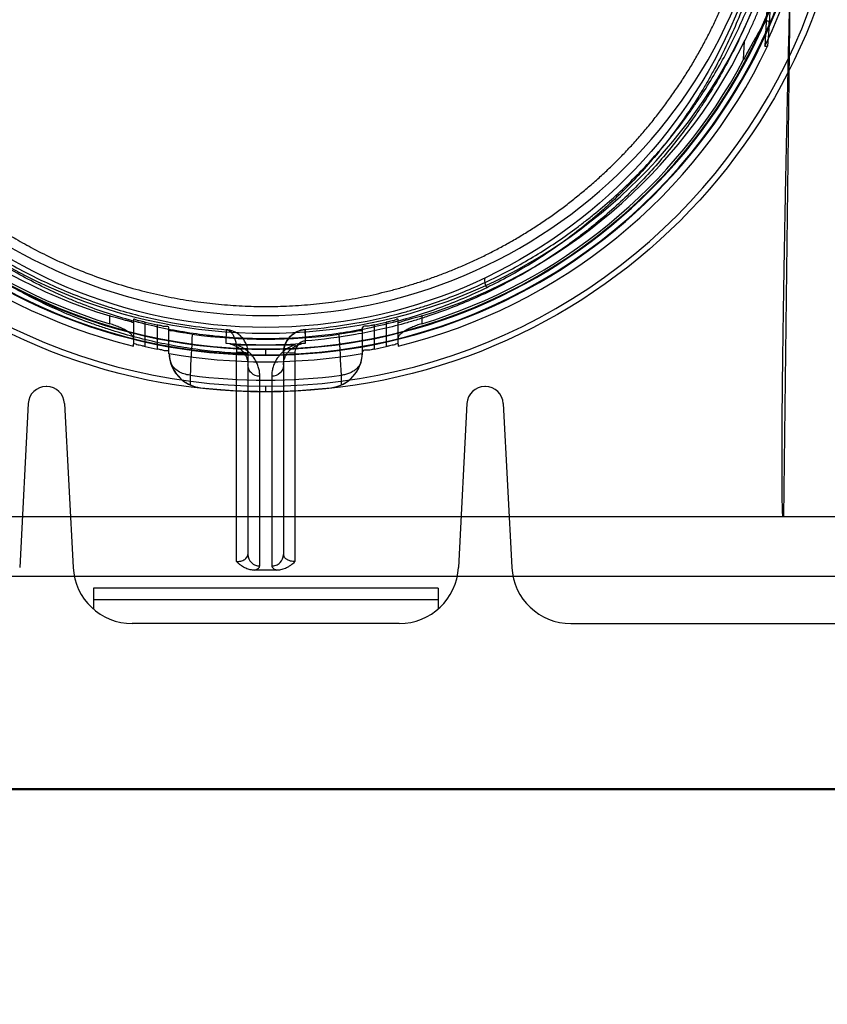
# Model space of a CAD drawing. Header units: millimetres. Extents: x 0 to 297, y 0 to 210.
# Tile 169 of 256: x 56.582 to 56.922, y 157.951 to 158.366. Entities that reach past the tile are written whole.
import ezdxf

# ---------------------------------------------------------------- set-up
doc = ezdxf.new("R2010")
doc.units = ezdxf.units.MM
doc.header["$LTSCALE"] = 16.335
doc.layers.get('0').update_dxf_attribs({"linetype": 'CONTINUOUS'})
for name, color, linetype in [('AXES_REF', 7, 'CONTINUOUS'), ('INTFCLR_1', 7, 'CONTINUOUS'), ('INTFCLR_144815', 7, 'CONTINUOUS'), ('INTFCLR_72935', 7, 'CONTINUOUS')]:
    doc.layers.add(name, color=color, linetype=linetype)

msp = doc.modelspace()

# ---------------------------------------------------------------- linework, layer by layer
at = {"color": 7, "linetype": 'Continuous'}
for radius in [4.8479140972, 4.8475, 4.8164570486]:
    msp.add_circle((57.445730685, 154.9564782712), radius, dxfattribs=at)
msp.add_arc((57.445730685, 154.9564782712), 4.8, 278.2771290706, 261.7228709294, dxfattribs=at)
at = {"layer": 'AXES_REF', "color": 9, "linetype": 'Continuous'}
msp.add_circle((57.445730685, 154.9564782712), 4.4222561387, dxfattribs=at)
at = {"layer": 'INTFCLR_1', "color": 6, "linetype": 'Continuous'}
for p, q in [((56.40981489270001, 158.0414711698), (56.9613668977, 158.0414711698)), ((56.42393325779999, 158.0417491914), (56.9472488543, 158.0417491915))]:
    msp.add_line(p, q, dxfattribs=at)
at = {"layer": 'INTFCLR_1', "color": 9, "linetype": 'Continuous'}
msp.add_circle((56.68559089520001, 158.4514782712), 0.215, dxfattribs=at)
for points, knots in [([(56.5922897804, 158.6501280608), (56.593900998, 158.6509125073), (56.5971549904, 158.6524466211), (56.6037559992, 158.6553578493), (56.6155670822, 158.660039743), (56.6295225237, 158.6643700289), (56.6420319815, 158.6672153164), (56.648402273, 158.6684047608), (56.6520824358, 158.6690171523), (56.6612971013, 158.6704258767), (56.6770795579, 158.6718907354), (56.6957278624, 158.6716556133), (56.7077838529, 158.6705504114), (56.7133500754, 158.6698545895), (56.7170566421, 158.669341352), (56.7270913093, 158.6677491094), (56.7431885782, 158.6641092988), (56.75876869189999, 158.6588556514), (56.7679851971, 158.6550807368), (56.7713005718, 158.6536487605), (56.77620762, 158.6514552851), (56.7865314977, 158.6464471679), (56.8016560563, 158.6376762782), (56.8157461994, 158.6275702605), (56.82433841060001, 158.6204258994), (56.8281928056, 158.6170231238), (56.8307309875, 158.6147283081), (56.83752948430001, 158.6083594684), (56.8479802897, 158.5973571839), (56.860475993, 158.5815013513), (56.8696440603, 158.5673794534), (56.8753926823, 158.5570296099), (56.8785041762, 158.5509390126), (56.88300325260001, 158.5416015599), (56.8889946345, 158.5270449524), (56.8941423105, 158.5101650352), (56.8967238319, 158.4988382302), (56.897776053, 158.4934703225), (56.89844221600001, 158.4898339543), (56.9000998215, 158.4797266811), (56.9014110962, 158.4666604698), (56.9017350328, 158.4534963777), (56.9016447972, 158.4468358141), (56.9015191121, 158.4430048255), (56.9010855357, 158.4335137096), (56.89982085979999, 158.4212627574), (56.8974722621, 158.4082709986), (56.8960647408, 158.4018718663), (56.8951937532, 158.3982391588), (56.8938314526, 158.3928556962), (56.8915623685, 158.3849312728), (56.8869197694, 158.371287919), (56.8813633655, 158.3581538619), (56.8757379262, 158.3471341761), (56.8723284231, 158.3410052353), (56.8670612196, 158.3320439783), (56.8584349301, 158.3191616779), (56.8454012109, 158.303166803), (56.8345454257, 158.2921440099), (56.8268634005, 158.2852178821), (56.821598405, 158.2806946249), (56.8120727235, 158.2730888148), (56.7975734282, 158.2631395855), (56.7852104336, 158.2563339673), (56.7788227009, 158.2532207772)], [0, 0, 0, 0, 0.0078493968, 0.0157556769, 0.0315973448, 0.06348082, 0.0796255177, 0.0877696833, 0.09186257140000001, 0.09596636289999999, 0.128600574, 0.1611442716, 0.177500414, 0.1816059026, 0.1857145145, 0.1938901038, 0.2261064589, 0.2578609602, 0.2657731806, 0.2697286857, 0.2736790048, 0.2893160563, 0.3199691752, 0.350131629, 0.3651446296, 0.3688979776, 0.3726519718, 0.3801321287, 0.4097003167, 0.4390100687, 0.4684423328, 0.4833358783, 0.4908515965, 0.498396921, 0.52873346, 0.5596898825, 0.5755734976, 0.5795998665, 0.5836492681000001, 0.5917658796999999, 0.6244614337, 0.6410489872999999, 0.6494251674, 0.6536350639, 0.6578378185, 0.6910418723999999, 0.7074624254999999, 0.7156483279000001, 0.7197377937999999, 0.7238248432, 0.7399718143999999, 0.7558251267, 0.7869322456, 0.802323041, 0.8100025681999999, 0.8176490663, 0.8478512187, 0.8777971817, 0.9079026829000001, 0.9155006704, 0.9231007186, 0.93830313, 0.9688745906, 1, 1, 1, 1]), ([(56.7788227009, 158.2532207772), (56.7723376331, 158.2500601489), (56.7589698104, 158.2443607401), (56.7415518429, 158.2389536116), (56.7299196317, 158.2363095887), (56.7244530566, 158.2352537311), (56.7207831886, 158.2345949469), (56.7106940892, 158.2329886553), (56.69400814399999, 158.2314443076), (56.6772400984, 158.2316618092), (56.66701639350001, 158.232469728), (56.6632831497, 158.2328395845), (56.6577194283, 158.2334654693), (56.6458386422, 158.2351997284), (56.6279129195, 158.2392667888), (56.613167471, 158.2442558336), (56.6047293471, 158.247663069), (56.60139055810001, 158.2490609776), (56.5956465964, 158.2515952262), (56.58449520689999, 158.2570250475), (56.5692993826, 158.2658713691), (56.55652127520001, 158.275082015), (56.5491105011, 158.2811331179), (56.5464575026, 158.2833802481), (56.542540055, 158.2867799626), (56.5343389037, 158.2943368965), (56.5225951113, 158.3068053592), (56.5099419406, 158.3230424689), (56.5020686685, 158.3353686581), (56.4977992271, 158.342901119), (56.4961046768, 158.3459752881), (56.493227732, 158.3514223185), (56.4878245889, 158.3626018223), (56.4825365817, 158.3759101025), (56.4781774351, 158.3897223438), (56.47440883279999, 158.4040997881), (56.4710165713, 158.4226312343), (56.469734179, 158.4386672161), (56.4695196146, 158.448171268), (56.4694823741, 158.4520004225), (56.4695455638, 158.4586486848), (56.4701694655, 158.4717518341), (56.4717691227, 158.4847242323), (56.4736417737, 158.4947358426), (56.47438388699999, 158.498333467), (56.4755487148, 158.503648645), (56.4775146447, 158.5114740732), (56.48060279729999, 158.5216641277), (56.4852712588, 158.534792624), (56.4901245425, 158.5459040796), (56.4948012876, 158.5551069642), (56.4980345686, 158.5611191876), (56.5039979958, 158.5713413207), (56.5134660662, 158.5852706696), (56.5263102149, 158.6008726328), (56.5370127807, 158.6116642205), (56.5439626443, 158.6178967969), (56.5465578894, 158.6201423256), (56.55050167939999, 158.6234734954), (56.5592924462, 158.6304613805), (56.57368811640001, 158.64030476), (56.5859545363, 158.6470436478), (56.5922897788, 158.65012806)], [0, 0, 0, 0, 0.0316060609, 0.0635406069, 0.07975651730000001, 0.0838444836, 0.0879320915, 0.0960907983, 0.1285991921, 0.1611989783, 0.1694097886, 0.173526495, 0.1776339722, 0.1939379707, 0.2261052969, 0.2580138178, 0.2620009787, 0.2659733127, 0.273871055, 0.2895030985, 0.3202911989, 0.3507747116, 0.3583934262, 0.3622044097, 0.3660061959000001, 0.3811173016, 0.4110448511, 0.4409258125, 0.4711799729, 0.4750127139, 0.4788584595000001, 0.4865582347, 0.5019977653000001, 0.5332401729, 0.5491816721, 0.5654318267, 0.5983319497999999, 0.6315729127, 0.6357728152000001, 0.6399804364, 0.648348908, 0.6648970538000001, 0.6974320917, 0.7054938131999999, 0.7095177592, 0.7135247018, 0.7293322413, 0.7448511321, 0.7601545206, 0.7903607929, 0.7978752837, 0.8053790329, 0.8202649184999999, 0.8497067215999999, 0.8790537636, 0.9086837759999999, 0.9161831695, 0.9199497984, 0.9237184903, 0.9387994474, 0.9691302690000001, 1, 1, 1, 1]), ([(56.7788227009, 158.2532207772), (56.7784459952, 158.2541372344), (56.7780014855, 158.2553501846), (56.7779455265, 158.2573240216), (56.7783970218, 158.2575400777)], [0, 0, 0, 0, 0.6643875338, 1, 1, 1, 1])]:
    msp.add_open_spline(points, degree=3, knots=knots, dxfattribs=at)
at = {"layer": 'INTFCLR_144815', "color": 9, "linetype": 'Continuous'}
for p, q in [((56.9074351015, 158.4378655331), (56.9039617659, 158.1564782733)), ((56.89897638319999, 158.3856856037), (56.8978771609, 158.3642242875)), ((56.887112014, 158.3495050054), (56.88750641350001, 158.357205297)), ((56.6197835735, 158.2380213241), (56.6197835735, 158.2413169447)), ((56.62978357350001, 158.2397706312), (56.62978357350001, 158.2294589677)), ((56.741398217, 158.2294589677), (56.741398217, 158.2397706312)), ((56.75139821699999, 158.2413169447), (56.75139821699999, 158.2380213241)), ((56.6347835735, 158.2283773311), (56.6347835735, 158.2386337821)), ((56.6397835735, 158.2375278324), (56.6397835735, 158.2273208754)), ((56.64478357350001, 158.2253199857), (56.64478357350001, 158.2364523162)), ((56.6688463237, 158.2355162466), (56.6688280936, 158.2297773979)), ((56.7023536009, 158.2297773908), (56.7023350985, 158.2356019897)), ((56.726398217, 158.2253199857), (56.726398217, 158.2364523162)), ((56.731398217, 158.2273208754), (56.731398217, 158.2375278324)), ((56.736398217, 158.2386337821), (56.736398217, 158.2283773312)), ((56.6855908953, 158.2249293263), (56.6855908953, 158.2273853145)), ((56.67329397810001, 158.2260308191), (56.6732817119, 158.2255775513)), ((56.6732835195, 158.1376225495), (56.6732817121, 158.2255775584)), ((56.673281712, 158.2255775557), (56.67809089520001, 158.2254030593)), ((56.67809089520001, 158.2256298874), (56.67809089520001, 158.1406150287)), ((56.69309089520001, 158.2256299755), (56.69309089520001, 158.1406150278)), ((56.697900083, 158.2258044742), (56.69789827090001, 158.1376225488)), ((56.65369201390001, 158.2163160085), (56.6537106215, 158.2122208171)), ((56.6830908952, 158.1357990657), (56.6830908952, 158.2158455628)), ((56.68809089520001, 158.2158455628), (56.68809089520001, 158.1357990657)), ((56.717471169, 158.2122208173), (56.7174897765, 158.2163160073)), ((56.65816118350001, 158.211011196), (56.6581942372, 158.2110075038)), ((56.68559089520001, 158.2092151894), (56.6855908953, 158.2116715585)), ((56.71298755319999, 158.2110075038), (56.7130206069, 158.211011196)), ((56.7582949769, 158.1214782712), (56.6128868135, 158.1214782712)), ((56.74186678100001, 158.1114782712), (56.6293150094, 158.1114782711))]:
    msp.add_line(p, q, dxfattribs=at)
at = {"layer": 'INTFCLR_144815', "color": 6, "linetype": 'Continuous'}
for p, q in [((56.8976137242, 158.3854508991), (56.8960621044, 158.3551248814)), ((56.8978780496, 158.3642344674), (56.8972216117, 158.3551188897)), ((56.8960616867, 158.3551249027), (56.8972216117, 158.3551188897)), ((56.62978357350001, 158.228560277), (56.62978357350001, 158.2294589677)), ((56.6704695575, 158.2295175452), (56.66938016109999, 158.2297211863)), ((56.6730808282, 158.2291584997), (56.6714248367, 158.2293136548)), ((56.6730808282, 158.2291584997), (56.6981009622, 158.2291584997)), ((56.7007122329, 158.2295175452), (56.6988890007, 158.2291956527)), ((56.70235360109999, 158.2297773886), (56.7012545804, 158.2296345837)), ((56.741398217, 158.2294589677), (56.741398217, 158.228560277)), ((56.6448258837, 158.2252884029), (56.64478357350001, 158.2253199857)), ((56.6448659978, 158.2255159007), (56.6448258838, 158.2252884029)), ((56.7263559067, 158.2252884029), (56.7263157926, 158.2255159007)), ((56.72639821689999, 158.2253199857), (56.7263559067, 158.2252884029)), ((56.593232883, 158.2114782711), (56.5929489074, 158.2114782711)), ((56.778232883, 158.2114782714), (56.7779489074, 158.2114782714)), ((56.5854591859, 158.2043707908), (56.5818325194, 158.1351698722)), ((56.6007226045, 158.2043707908), (56.604349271, 158.1351698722)), ((56.7704591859, 158.2043707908), (56.7668325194, 158.1351698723)), ((56.78572260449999, 158.2043707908), (56.78934927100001, 158.1351698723)), ((56.9905114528, 158.1564782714), (56.3806703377, 158.1564782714)), ((56.3665342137, 158.1314782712), (57.0046475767, 158.1314782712)), ((56.6128868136, 158.1264782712), (56.6128868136, 158.1176337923)), ((56.7582949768, 158.1264782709), (56.6128868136, 158.1264782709)), ((56.7582949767, 158.1264782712), (56.7582949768, 158.1176337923)), ((56.8143150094, 158.1114782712), (56.937424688, 158.1114782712))]:
    msp.add_line(p, q, dxfattribs=at)
at = {"layer": 'INTFCLR_144815', "color": 7, "linetype": 'Continuous'}
for p, q in [((56.6930466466, 158.2246905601), (56.6978783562, 158.2253348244)), ((56.697900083, 158.2258044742), (56.69309089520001, 158.2256299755))]:
    msp.add_line(p, q, dxfattribs=at)
at = {"layer": 'INTFCLR_144815', "color": 9, "linetype": 'Continuous'}
msp.add_circle((56.68559089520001, 158.4564782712), 0.2472630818, dxfattribs=at)
for centre, radius, start, end in [((56.6855908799, 158.4564346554), 0.2447631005, 179.9897900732, 0.0102098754), ((56.68559089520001, 158.4565925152), 0.2318711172, 180.028230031, 359.9717699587), ((56.6855908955, 158.4564513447), 0.2315220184, 179.9933364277, 0.0066635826), ((56.68559089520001, 158.4565488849), 0.2293714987, 180.0176390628, 359.9823609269), ((56.68559089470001, 158.4564077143), 0.2290223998, 179.982348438, 0.0176515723), ((60.3262911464, 158.0337751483), 3.6771328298, 176.8844939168, 177.1545435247), ((53.0701291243, 158.0350921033), 3.6518600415, 2.8444768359, 3.1163952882), ((56.68559089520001, 158.4564782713), 0.2422714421, 262.4341325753, 277.565867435)]:
    msp.add_arc(centre, radius, start, end, dxfattribs=at)
at = {"layer": 'INTFCLR_144815', "color": 6, "linetype": 'Continuous'}
for centre, radius, start, end in [((56.68559089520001, 158.4564782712), 0.2225, 180.0510065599, 359.9489934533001), ((56.68559089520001, 158.4564782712), 0.215, 180, 359.9999999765), ((56.68559089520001, 158.4564782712), 0.2336035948, 334.2866429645, 348.7122120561), ((56.68559089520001, 158.4564782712), 0.225, 206.1813150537, 252.9936921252), ((56.68559089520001, 158.4564782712), 0.225, 287.0063078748, 333.8186849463), ((56.68559089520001, 158.4564782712), 0.2346509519, 205.5916832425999, 256.2414276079), ((56.68559089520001, 158.4564782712), 0.2346509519, 283.7585723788, 334.4083167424), ((56.68559089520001, 158.4564782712), 0.2281535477, 207.9606619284, 253.2357535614), ((56.68559089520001, 158.4564782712), 0.2281535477, 286.7642464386, 332.0393380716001), ((56.68559089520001, 158.4564782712), 0.2236908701, 256.871729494, 258.1834040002), ((56.68559089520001, 158.4564782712), 0.2236908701, 281.8165959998, 283.128270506), ((56.68559089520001, 158.4564782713), 0.2250000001, 262.0813180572, 277.918681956), ((56.68559089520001, 158.4564782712), 0.2336908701, 257.4428966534, 258.6958753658), ((56.68559089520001, 158.4564782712), 0.2273197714, 265.771133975, 274.228866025), ((56.68559089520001, 158.4564782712), 0.2336908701, 281.3041246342, 282.5571033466), ((56.65985017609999, 158.2259311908), 0.0150379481, 182.4499574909, 197.10251136), ((56.65985632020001, 158.2259107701), 0.0149956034, 181.5089148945, 263.6351487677), ((56.68559089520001, 158.4564782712), 0.2345253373, 259.9999999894, 279.9999999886), ((56.7113254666, 158.2259107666), 0.0149956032, 276.3648662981, 358.4910990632), ((56.7113156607, 158.2259338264), 0.0150540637, 342.9057562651, 357.5432309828), ((56.6598139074, 158.225924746), 0.0150015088, 197.1197232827, 245.993358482), ((56.7113670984, 158.2259254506), 0.0150025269, 276.3804309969, 342.8785870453), ((56.5929489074, 158.2039782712), 0.0075, 90.0000000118, 176.9999999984), ((56.593232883, 158.2039782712), 0.0075, 3.0000000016, 89.99999998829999), ((56.6598330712, 158.225954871), 0.0150369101, 245.9733548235, 263.6162094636), ((56.68559089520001, 158.4564782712), 0.2469948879, 263.6277518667, 276.3722481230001), ((56.7779489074, 158.2039782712), 0.0075, 89.99999998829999, 176.9999999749), ((56.778232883, 158.2039782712), 0.0075, 3.0000000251, 90.0000000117), ((56.6293150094, 158.1364782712), 0.025, 182.9999999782, 270.000000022), ((56.74186678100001, 158.1364782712), 0.025, 269.9999999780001, 357.0000000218), ((56.8143150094, 158.1364782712), 0.025, 182.9999999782, 270.000000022)]:
    msp.add_arc(centre, radius, start, end, dxfattribs=at)
at = {"layer": 'INTFCLR_144815', "color": 7, "linetype": 'Continuous'}
msp.add_arc((56.7030937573, 158.2256274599), 0.0100030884, 94.34952020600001, 179.9855789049, dxfattribs=at)
at = {"layer": 'INTFCLR_144815', "color": 6, "linetype": 'Continuous'}
msp.add_ellipse((56.68559089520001, 158.0458211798), major_axis=(0.3160504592, 0), ratio=0.2790996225, start_param=7.8389877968, end_param=7.8689754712, dxfattribs=at)
for points, knots in [([(56.4756825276, 158.4564782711), (56.4756849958, 158.4534090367), (56.4758226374, 158.4472652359), (56.47642794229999, 158.4380559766), (56.4774368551, 158.4288335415), (56.4788601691, 158.4195802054), (56.4807178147, 158.4102642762), (56.4830334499, 158.400874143), (56.4858369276, 158.3913997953), (56.4891588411, 158.3818475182), (56.49293423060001, 158.3724735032), (56.496939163, 158.3637526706), (56.5008779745, 158.3560746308), (56.5045585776, 158.3495234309), (56.5079645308, 158.3439039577), (56.511099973, 158.3390537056), (56.51398050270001, 158.3348386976), (56.51660916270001, 158.3311734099), (56.5189997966, 158.3279772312), (56.5211665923, 158.3251849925), (56.5231445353, 158.3227173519), (56.525083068, 158.3203678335), (56.5270742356, 158.318023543), (56.52909588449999, 158.3157151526), (56.5309964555, 158.3136067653), (56.5326956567, 158.3117688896), (56.5342122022, 158.3101647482), (56.5355646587, 158.3087620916), (56.53683327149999, 158.3074689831), (56.5381221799, 158.3061768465), (56.5395377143, 158.3047829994), (56.5411216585, 158.3032539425), (56.5429011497, 158.3015735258), (56.5449049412, 158.2997272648), (56.5471634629, 158.2977026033), (56.5497076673, 158.2954905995), (56.5525834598, 158.2930743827), (56.5558361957, 158.290444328), (56.5595245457, 158.2875880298), (56.56372826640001, 158.2844872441), (56.5685466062, 158.2811250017), (56.5740992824, 158.2774905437), (56.58051502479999, 158.2735920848), (56.5879856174, 158.269432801), (56.5965802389, 158.2651254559), (56.6060184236, 158.2609569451), (56.6158719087, 158.2571897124), (56.6257868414, 158.2539591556), (56.6357334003, 158.251255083), (56.64569764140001, 158.2490644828), (56.655684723, 158.24737293), (56.6656669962, 158.246174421), (56.6756391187, 158.2454603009), (56.6822791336, 158.2453022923), (56.6855908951, 158.2453022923)], [0, 0, 0, 0, 0.0278433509, 0.0557285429, 0.083699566, 0.1119794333, 0.1406325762, 0.1698467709, 0.1996862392, 0.2302331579, 0.2615586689, 0.2913262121, 0.3172584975, 0.3398211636, 0.3594801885, 0.3768602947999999, 0.3922082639, 0.4057894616, 0.4177749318, 0.4284144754, 0.4378506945, 0.4464634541, 0.456046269, 0.4657523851, 0.4742990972, 0.4817962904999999, 0.4884585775, 0.4943248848, 0.4994721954, 0.5048918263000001, 0.510881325, 0.5174938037, 0.5248635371, 0.5330841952, 0.5422107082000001, 0.5523788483, 0.5636668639, 0.5762833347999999, 0.5903234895, 0.6059832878, 0.6236658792, 0.6436173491, 0.6661769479, 0.6917559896, 0.7211635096, 0.7533574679, 0.7853151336, 0.8168215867, 0.8479181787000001, 0.8787852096, 0.9093365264, 0.9397732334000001, 0.9699565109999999, 1, 1, 1, 1]), ([(56.6855908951, 158.2453022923), (56.6872677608, 158.2453022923), (56.6906225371, 158.2453427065), (56.6956539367, 158.2455246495), (56.7006849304, 158.2458282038), (56.7057152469, 158.2462538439), (56.7107445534, 158.2468022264), (56.7157725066, 158.2474741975), (56.72079857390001, 158.2482707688), (56.7258222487, 158.249193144), (56.7308427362, 158.2502426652), (56.7358592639, 158.251420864), (56.74087067, 158.2527293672), (56.7458758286, 158.2541699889), (56.7508731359, 158.2557445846), (56.7558610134, 158.2574551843), (56.76083730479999, 158.2593037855), (56.7657998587, 158.2612925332), (56.7707458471, 158.2634234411), (56.7756724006, 158.2656986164), (56.7805759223, 158.2681199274), (56.7854527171, 158.2706892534), (56.7902983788, 158.2734081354), (56.7951081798, 158.2762779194), (56.7998767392, 158.2792994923), (56.804598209, 158.2824733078), (56.8092661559, 158.2857992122), (56.8138735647, 158.2892763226), (56.8184128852, 158.2929029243), (56.8228760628, 158.2966763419), (56.82725460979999, 158.3005928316), (56.8315396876, 158.3046474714), (56.8357222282, 158.3088340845), (56.8397930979, 158.3131452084), (56.84374330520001, 158.3175721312), (56.8475642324, 158.3221049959), (56.85124782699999, 158.3267329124), (56.854786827, 158.3314441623), (56.8581749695, 158.3362264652), (56.8614071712, 158.3410672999), (56.8644797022, 158.3459543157), (56.8673899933, 158.3508752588), (56.8701365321, 158.3558179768), (56.8727187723, 158.360770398), (56.8751378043, 158.365722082), (56.8773963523, 158.3706649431), (56.8794985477, 158.3755936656), (56.88144914, 158.3805046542), (56.8832531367, 158.3853956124), (56.88491552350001, 158.390265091), (56.88644115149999, 158.3951123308), (56.88783462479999, 158.3999370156), (56.8891002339, 158.404739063), (56.89024193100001, 158.4095184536), (56.8912634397, 158.4142756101), (56.8921682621, 158.4190115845), (56.8929596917, 158.423728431), (56.8936406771, 158.4284288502), (56.89421376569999, 158.4331161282), (56.8946810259, 158.4377937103), (56.8950440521, 158.4424652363), (56.8953039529, 158.4471344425), (56.8954613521, 158.4518051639), (56.8954980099, 158.4549202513), (56.89549926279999, 158.4564782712)], [0, 0, 0, 0, 0.0152115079, 0.0304312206, 0.0456674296, 0.060928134, 0.076221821, 0.0915561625, 0.1069396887, 0.1223797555, 0.1378850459, 0.1534623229, 0.169120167, 0.1848647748, 0.2007045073, 0.2166448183, 0.2326936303, 0.2488553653, 0.2651371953, 0.2815421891, 0.2980761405, 0.3147407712, 0.3315399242, 0.3484738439, 0.3655424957, 0.3827441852, 0.4000751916, 0.4175297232, 0.4350996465, 0.4527744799, 0.4705409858, 0.4883832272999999, 0.5062825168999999, 0.524217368, 0.5421640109, 0.5600969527, 0.5779894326, 0.5958136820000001, 0.6135422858, 0.6311489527, 0.6486090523, 0.6659016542, 0.6830048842, 0.6998975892, 0.7165613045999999, 0.7329915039, 0.7491899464, 0.7651635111, 0.7809214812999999, 0.7964748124, 0.8118350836, 0.8270148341, 0.8420260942, 0.856879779, 0.8715864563, 0.8861599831, 0.9006149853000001, 0.9149693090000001, 0.9292409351, 0.9434482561, 0.9576092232, 0.9717425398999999, 0.9858665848, 1, 1, 1, 1]), ([(56.88750641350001, 158.357205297), (56.887845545, 158.3578950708), (56.8885303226, 158.3593072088), (56.8895502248, 158.3614710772), (56.8905718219, 158.3637042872), (56.8915777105, 158.3659724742), (56.89254931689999, 158.3682340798), (56.8934676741, 158.3704411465), (56.89431065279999, 158.3725319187), (56.8950577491, 158.3744413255), (56.8957000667, 158.3761291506), (56.8962445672, 158.3775944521), (56.8967036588, 158.3788610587), (56.8971962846, 158.3802332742), (56.8976441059, 158.3815826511), (56.898224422, 158.3831115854), (56.8983260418, 158.3841172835), (56.899438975, 158.3857649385), (56.89897638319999, 158.3856856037)], [0, 0, 0, 0, 0.07502765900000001, 0.1531894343, 0.2335000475, 0.3147357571, 0.3953805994, 0.4737639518, 0.5480715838, 0.6154260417, 0.6738933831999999, 0.7243681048, 0.7679500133, 0.8055813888, 0.8660002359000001, 0.9102996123, 0.9541863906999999, 1, 1, 1, 1]), ([(56.9036952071, 158.1564782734), (56.9036433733, 158.1570279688), (56.9035697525, 158.1582529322), (56.9035060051, 158.1598657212), (56.90346195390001, 158.1613507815), (56.90343098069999, 158.1626242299), (56.9034033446, 158.1640150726), (56.903378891, 158.1655321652), (56.90335759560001, 158.1671852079), (56.903339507, 158.1689848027), (56.90332474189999, 158.170942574), (56.903313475, 158.1730711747), (56.9033059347, 158.1753843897), (56.9033024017, 158.1778974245), (56.9033032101, 158.1806270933), (56.9033087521, 158.1835919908), (56.9033194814, 158.1868125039), (56.9033359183, 158.1903109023), (56.9033586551, 158.1941115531), (56.9033883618, 158.198240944), (56.90342579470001, 158.2027279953), (56.9034718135, 158.2076051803), (56.9035273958, 158.2129085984), (56.9035936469, 158.2186776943), (56.9036718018, 158.2249546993), (56.9037632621, 158.2317866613), (56.903869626, 158.2392261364), (56.9039927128, 158.2473313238), (56.9041345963, 158.2561666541), (56.9042976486, 158.2658036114), (56.9044846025, 158.2763221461), (56.90469860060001, 158.2878107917), (56.9049432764, 158.3003679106), (56.9052228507, 158.3141027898), (56.9055422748, 158.3291378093), (56.90590746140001, 158.3456126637), (56.9063256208, 158.3636900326), (56.9066301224, 158.3762934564), (56.9067930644, 158.3828922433)], [0, 0, 0, 0, 0.007314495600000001, 0.0162510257, 0.0213833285, 0.0269963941, 0.0331262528, 0.0398123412, 0.04709693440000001, 0.0550270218, 0.0636539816, 0.0730335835, 0.0832264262, 0.0942988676, 0.1063254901, 0.1193882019, 0.1335769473, 0.1489900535, 0.1657343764, 0.1839276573, 0.2036963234, 0.2251794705, 0.2485419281, 0.2739581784, 0.3016116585, 0.3317041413, 0.3644739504, 0.4001775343, 0.4390914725, 0.4815366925, 0.527863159, 0.5784596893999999, 0.6337610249, 0.6942474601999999, 0.7604526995, 0.8329851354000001, 0.9125547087, 1, 1, 1, 1]), ([(56.8978771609, 158.3642242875), (56.8979034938, 158.3645949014), (56.89817884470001, 158.3654473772), (56.8966462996, 158.3660568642), (56.89597971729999, 158.3647191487), (56.89514505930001, 158.3637414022), (56.8943205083, 158.3624168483), (56.8935621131, 158.3611894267), (56.8928419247, 158.3599600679), (56.892197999, 158.3588400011), (56.89148626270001, 158.3575770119), (56.89070869, 158.3561755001), (56.8898707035, 158.3546450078), (56.8889817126, 158.3530037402), (56.8880553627, 158.3512780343), (56.8874287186, 158.3501016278), (56.887112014, 158.3495050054)], [0, 0, 0, 0, 0.05257632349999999, 0.1037903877, 0.1639261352, 0.2300141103, 0.2946172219, 0.3816090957, 0.4351594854, 0.496039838, 0.564477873, 0.6402869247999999, 0.7228443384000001, 0.8113872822, 0.9044168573, 1, 1, 1, 1]), ([(56.62978357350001, 158.238689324), (56.62978357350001, 158.2381820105), (56.6281108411, 158.2392130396), (56.626866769, 158.2392618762), (56.6250558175, 158.239819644), (56.6234667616, 158.2402313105), (56.6220464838, 158.2406417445), (56.6209239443, 158.2409709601), (56.6201657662, 158.2412000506), (56.6197835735, 158.2413169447)], [0, 0, 0, 0, 0.1471269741, 0.2835276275, 0.4570121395, 0.660371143, 0.7703881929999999, 0.8840911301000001, 1, 1, 1, 1]), ([(56.6347835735, 158.2386337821), (56.6343451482, 158.2387360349), (56.6335149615, 158.2389164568), (56.6322664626, 158.2392660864), (56.6312439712, 158.2393134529), (56.6297835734, 158.2402579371), (56.62978357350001, 158.2397706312)], [0, 0, 0, 0, 0.2633778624, 0.5076336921, 0.7149088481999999, 1, 1, 1, 1]), ([(56.741398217, 158.2397706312), (56.741398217, 158.240258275), (56.7399382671, 158.2393139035), (56.7389157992, 158.2392661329), (56.7376676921, 158.2389166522), (56.73683711, 158.238736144), (56.736398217, 158.2386337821)], [0, 0, 0, 0, 0.2852888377, 0.4921243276, 0.7363410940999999, 1, 1, 1, 1]), ([(56.75139821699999, 158.2413169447), (56.751016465, 158.2412001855), (56.7502581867, 158.2409710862), (56.7491345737, 158.2406414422), (56.7480404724, 158.2403256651), (56.7467080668, 158.2399660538), (56.7451239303, 158.2394679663), (56.7435827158, 158.2393644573), (56.741398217, 158.2379675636), (56.741398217, 158.238689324)], [0, 0, 0, 0, 0.1157792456, 0.2296614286, 0.3399185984, 0.4449509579, 0.6347463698, 0.7906735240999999, 1, 1, 1, 1]), ([(56.62978357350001, 158.2319058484), (56.62978357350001, 158.2322869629), (56.6293722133, 158.233079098), (56.6284742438, 158.2339315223), (56.6273769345, 158.234728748), (56.62629145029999, 158.2353693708), (56.62521348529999, 158.2359270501), (56.6242034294, 158.2363984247), (56.6231395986, 158.2368493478), (56.62203866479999, 158.2372740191), (56.6209175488, 158.2376673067), (56.6201618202, 158.2379073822), (56.6197835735, 158.2380213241)], [0, 0, 0, 0, 0.09447921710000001, 0.2047324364, 0.3088336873, 0.4292518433, 0.5170782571, 0.6095937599, 0.7055101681, 0.803461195, 0.9020696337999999, 1, 1, 1, 1]), ([(56.64478357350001, 158.2364523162), (56.64478357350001, 158.236947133), (56.64303307, 158.2366119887), (56.64170148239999, 158.2372149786), (56.6404272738, 158.2373931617), (56.6397835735, 158.2375278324)], [0, 0, 0, 0, 0.2902356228, 0.6142619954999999, 1, 1, 1, 1]), ([(56.6545932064, 158.2336237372), (56.6542230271, 158.2336752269), (56.65348748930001, 158.2337799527), (56.6523983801, 158.233943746), (56.6510119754, 158.2341574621), (56.649450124, 158.234442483), (56.6476742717, 158.2346810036), (56.6464216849, 158.2351766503), (56.64478357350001, 158.2348758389), (56.64478357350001, 158.2353846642)], [0, 0, 0, 0, 0.1124479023, 0.2234777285, 0.3315941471, 0.5334406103, 0.7080612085, 0.8469099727, 1, 1, 1, 1]), ([(56.72639821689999, 158.2353846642), (56.72639821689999, 158.2348741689), (56.7247565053, 158.2351760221), (56.72350234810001, 158.2346801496), (56.7217270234, 158.2344416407), (56.7201660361, 158.2341568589), (56.71878076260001, 158.2339433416), (56.7176929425, 158.2337797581), (56.7169583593, 158.2336751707), (56.71658858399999, 158.2336237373)], [0, 0, 0, 0, 0.1535925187, 0.2925122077, 0.467024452, 0.668799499, 0.7768122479, 0.8876747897, 1, 1, 1, 1]), ([(56.731398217, 158.2375278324), (56.7309626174, 158.2374366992), (56.7300837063, 158.237291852), (56.72863447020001, 158.2367743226), (56.72639821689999, 158.2372989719), (56.726398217, 158.2364523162)], [0, 0, 0, 0, 0.2610413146, 0.5033776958, 1, 1, 1, 1]), ([(56.75139821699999, 158.2380213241), (56.751033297, 158.2379113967), (56.7503060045, 158.2376808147), (56.7492259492, 158.2373038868), (56.7481648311, 158.2368980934), (56.7471351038, 158.2364671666), (56.7458570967, 158.2358799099), (56.7444364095, 158.235132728), (56.7430126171, 158.2341860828), (56.74192034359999, 158.2332143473), (56.741398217, 158.2323614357), (56.741398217, 158.2319058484)], [0, 0, 0, 0, 0.0945406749, 0.1892324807, 0.2837303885, 0.3763075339, 0.4660987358, 0.6324832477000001, 0.7746478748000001, 0.8869862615, 1, 1, 1, 1]), ([(56.6347835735, 158.2283773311), (56.6343457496, 158.2284748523), (56.6335164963, 158.2286463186), (56.6322690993, 158.2289817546), (56.6312456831, 158.2290185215), (56.6297835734, 158.22994616), (56.62978357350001, 158.2294589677)], [0, 0, 0, 0, 0.2630321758, 0.5070526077, 0.7143098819, 1, 1, 1, 1]), ([(56.64478357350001, 158.2262892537), (56.64478357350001, 158.2267837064), (56.6430318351, 158.2264349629), (56.6417003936, 158.2270254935), (56.6404267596, 158.2271923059), (56.6397835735, 158.2273208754)], [0, 0, 0, 0, 0.2905354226, 0.6145937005, 1, 1, 1, 1]), ([(56.731398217, 158.2273208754), (56.7309629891, 158.2272338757), (56.7300847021, 158.2270970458), (56.7286354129, 158.2265930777), (56.72639821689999, 158.2271350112), (56.726398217, 158.2262892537)], [0, 0, 0, 0, 0.2608028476, 0.5030260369, 1, 1, 1, 1]), ([(56.741398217, 158.2294589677), (56.741398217, 158.2299465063), (56.7399364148, 158.2290188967), (56.7389129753, 158.2289817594), (56.737665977, 158.2286464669), (56.7368364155, 158.2284749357), (56.736398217, 158.2283773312)], [0, 0, 0, 0, 0.2858931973, 0.4927596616, 0.7367427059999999, 1, 1, 1, 1]), ([(56.68085226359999, 158.1340208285), (56.68025824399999, 158.1340183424), (56.6790123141, 158.1341542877), (56.6771340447, 158.1347807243), (56.6755703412, 158.135681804), (56.6742848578, 158.1366761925), (56.6736275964, 158.1372902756), (56.67328351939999, 158.1376225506)], [0, 0, 0, 0, 0.2073216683, 0.4334280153, 0.6864196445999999, 0.8330586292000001, 1, 1, 1, 1]), ([(56.69789827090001, 158.1376225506), (56.6974886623, 158.1372236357), (56.6967192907, 158.1365180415), (56.695539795, 158.135653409), (56.6944356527, 158.1350176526), (56.693369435, 158.1345539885), (56.6920214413, 158.1341450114), (56.69099374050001, 158.1340180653), (56.6903295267, 158.1340208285)], [0, 0, 0, 0, 0.1994813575, 0.3635949, 0.5091992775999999, 0.6431331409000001, 0.7682614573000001, 1, 1, 1, 1])]:
    msp.add_open_spline(points, degree=3, knots=knots, dxfattribs=at)
at = {"layer": 'INTFCLR_144815', "color": 9, "linetype": 'Continuous'}
for points, knots in [([(56.6732817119, 158.2255775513), (56.6667239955, 158.2259527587), (56.6530024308, 158.2273698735), (56.6359360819, 158.2308060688), (56.6246541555, 158.233971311), (56.6194906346, 158.2355948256), (56.6160612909, 158.2367202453), (56.6067828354, 158.2399579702), (56.59203055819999, 158.2461454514), (56.5764330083, 158.2545453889), (56.5660201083, 158.261154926), (56.5602130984, 158.2651378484), (56.5516883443, 158.2712864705), (56.5421834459, 158.2790290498), (56.5332621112, 158.2873939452), (56.5283329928, 158.2923469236), (56.52111949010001, 158.2999375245), (56.5109603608, 158.311936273), (56.4988836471, 158.3291508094), (56.4900976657, 158.3444484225), (56.48503909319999, 158.3548307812), (56.4828155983, 158.3597457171), (56.48136301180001, 158.3630573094), (56.4775141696, 158.3722589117), (56.4720428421, 158.3877875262), (56.46800665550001, 158.4038132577), (56.4660944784, 158.4138113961), (56.4654543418, 158.4175088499), (56.464557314, 158.423078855), (56.4630699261, 158.4344253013), (56.46238777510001, 158.4449162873), (56.4622331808, 158.4516527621)], [0, 0, 0, 0, 0.0579960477, 0.1216075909, 0.1534412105, 0.1614161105, 0.1693984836, 0.1853084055, 0.2481800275, 0.3103966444, 0.3414785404, 0.3570416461, 0.3725645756, 0.4342808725, 0.4650884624, 0.4805165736, 0.4959725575, 0.5575426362, 0.6191124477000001, 0.6814044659, 0.7130732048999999, 0.7210533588, 0.7290343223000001, 0.7450012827, 0.8091155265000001, 0.8741835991, 0.8906916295, 0.8989896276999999, 0.9073150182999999, 0.9405046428, 1, 1, 1, 1]), ([(56.4654683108, 158.4515892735), (56.4656149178, 158.4451246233), (56.4662801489, 158.4350667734), (56.4677402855, 158.4241948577), (56.4686200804, 158.4188674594), (56.4692482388, 158.4153303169), (56.4711262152, 158.4057613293), (56.4750953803, 158.3904207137), (56.4804744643, 158.3755727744), (56.4842578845, 158.3667768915), (56.4856869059, 158.3636090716), (56.4878756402, 158.3589049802), (56.4928592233, 158.3489617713), (56.5015162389, 158.3343159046), (56.5134126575, 158.3178440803), (56.52341236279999, 158.3063748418), (56.5305125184, 158.2991186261), (56.53537140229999, 158.2943770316), (56.54417302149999, 158.2863633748), (56.5535391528, 158.2789572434), (56.5619340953, 158.2730786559), (56.5676609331, 158.2692652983), (56.5779373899, 158.2629333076), (56.59332640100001, 158.2548907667), (56.607862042, 158.2489750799), (56.6170052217, 158.2458785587), (56.62038724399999, 158.2448013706), (56.6254817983, 158.2432467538), (56.6366162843, 158.2402151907), (56.6519430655, 158.2372216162), (56.6639192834, 158.2358938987), (56.6688463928, 158.235516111)], [0, 0, 0, 0, 0.0596440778, 0.0928240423, 0.1011490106, 0.1094475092, 0.1259595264, 0.1910905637, 0.255365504, 0.2713912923, 0.2794047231, 0.2874194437, 0.3192469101, 0.3819601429, 0.4441037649, 0.5064173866, 0.5220877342, 0.5377410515, 0.5690320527, 0.6318516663, 0.6476799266, 0.6635601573, 0.6953077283, 0.7589802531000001, 0.8234733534, 0.8398143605, 0.8480158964, 0.8562115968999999, 0.8889438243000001, 0.9544198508, 1, 1, 1, 1]), ([(56.7023350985, 158.2356019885), (56.7093236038, 158.2361380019), (56.7231943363, 158.2378746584), (56.7385296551, 158.2413073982), (56.7485412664, 158.2441823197), (56.75513749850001, 158.2462471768), (56.7664017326, 158.2502165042), (56.7819078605, 158.256930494), (56.7995382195, 158.2665724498), (56.8119849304, 158.2749303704), (56.8199332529, 158.2809472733), (56.8251416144, 158.2850791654), (56.8339536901, 158.2925712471), (56.8457654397, 158.3040707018), (56.85649218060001, 158.3165657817), (56.8633997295, 158.3257958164), (56.8671896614, 158.3312316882), (56.8727172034, 158.339552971), (56.88033068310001, 158.3525488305), (56.88747669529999, 158.3677456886), (56.8917673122, 158.3787609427), (56.8940272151, 158.3852102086), (56.8972183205, 158.3950394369), (56.9011584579, 158.4100977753), (56.9045440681, 158.4306697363), (56.905515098, 158.4445851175), (56.9056740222, 158.4515892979)], [0, 0, 0, 0, 0.0646712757, 0.128756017, 0.144762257, 0.1607751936, 0.1925243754, 0.2549242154, 0.3164399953, 0.3776942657, 0.3930416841, 0.4084179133, 0.439031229, 0.4997315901, 0.5603068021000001, 0.5907642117, 0.6060722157, 0.6214442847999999, 0.6829352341, 0.7448362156, 0.7761705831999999, 0.791975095, 0.8078842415, 0.8715193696, 0.935356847, 1, 1, 1, 1]), ([(56.9073170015, 158.4516527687), (56.90715510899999, 158.4444898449), (56.9061718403, 158.4302611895), (56.9027528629, 158.4092248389), (56.8987774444, 158.39382252), (56.8955582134, 158.3837675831), (56.8932793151, 158.3771728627), (56.8889534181, 158.3659127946), (56.88175118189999, 158.3503772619), (56.8740764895, 158.3370809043), (56.8685009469, 158.3285688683), (56.8646828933, 158.3230105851), (56.85772483, 158.3135773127), (56.8469205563, 158.3008049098), (56.83501705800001, 158.2890415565), (56.8261341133, 158.2813781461), (56.82088730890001, 158.2771516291), (56.812883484, 158.2710044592), (56.800353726, 158.2624604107), (56.782595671, 158.2526012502), (56.7669737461, 158.2457347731), (56.7556255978, 158.2416745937), (56.7489818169, 158.2395641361), (56.7389027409, 158.2366249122), (56.7234618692, 158.2331170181), (56.70949022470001, 158.2313379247), (56.7024517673, 158.2307915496)], [0, 0, 0, 0, 0.065112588, 0.129394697, 0.1934385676, 0.2094427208, 0.2253383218, 0.256842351, 0.3190311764, 0.3807412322, 0.3961553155, 0.411501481, 0.442018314, 0.5026504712, 0.5633236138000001, 0.5938905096, 0.609235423, 0.6245466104, 0.6856021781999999, 0.7468424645, 0.8088893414, 0.8404348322, 0.8563390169, 0.8722339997, 0.9358427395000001, 1, 1, 1, 1]), ([(56.6688464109, 158.2355162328), (56.66974587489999, 158.23547826), (56.6709900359, 158.234626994), (56.6719407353, 158.2331278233), (56.6725325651, 158.231777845), (56.6731801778, 158.2294110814), (56.6733311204, 158.2274233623), (56.6732939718, 158.226030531)], [0, 0, 0, 0, 0.2396276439, 0.347879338, 0.4762513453, 0.6291319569, 1, 1, 1, 1]), ([(56.67809089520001, 158.2256298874), (56.67809089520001, 158.2263695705), (56.6779672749, 158.2274744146), (56.6774781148, 158.2291895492), (56.6766381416, 158.2309972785), (56.67522659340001, 158.23273454), (56.6735687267, 158.2340113), (56.67205933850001, 158.2348020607), (56.6704789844, 158.2353160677), (56.6693902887, 158.2354796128), (56.6688464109, 158.2355162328)], [0, 0, 0, 0, 0.1491509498, 0.2217144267, 0.3592129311, 0.5481975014, 0.6663633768, 0.7791849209, 0.8900832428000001, 1, 1, 1, 1]), ([(56.7024517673, 158.2307915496), (56.7024295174, 158.2310892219), (56.7023873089, 158.2316895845), (56.70233342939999, 158.2325764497), (56.70228803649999, 158.2334878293), (56.7022622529, 158.2342942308), (56.7022505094, 158.2350371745), (56.70227825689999, 158.2353304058), (56.7022955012, 158.2356126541), (56.7023350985, 158.2356019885)], [0, 0, 0, 0, 0.1855525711, 0.3738292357, 0.553538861, 0.7482608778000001, 0.8916641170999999, 0.9745086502, 1, 1, 1, 1]), ([(56.6704695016, 158.2295175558), (56.6706887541, 158.2294685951), (56.6713568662, 158.2292974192), (56.6725285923, 158.2288733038), (56.6739542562, 158.2281064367), (56.6754468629, 158.2269370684), (56.6765936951, 158.2255653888), (56.67735495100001, 158.2241698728), (56.6777854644, 158.2230028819), (56.6780358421, 158.2218335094), (56.6780908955, 158.221049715), (56.67809089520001, 158.2206615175)], [0, 0, 0, 0, 0.05344492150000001, 0.1639767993, 0.2955709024, 0.43685216, 0.6127840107, 0.7163908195, 0.8137968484, 0.9076477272, 1, 1, 1, 1]), ([(56.6830906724, 158.2158455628), (56.6830865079, 158.2164465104), (56.6830096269, 158.2176590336), (56.68263215, 158.2194684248), (56.6819892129, 158.2212746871), (56.6810350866, 158.223078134), (56.679958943, 158.2245333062), (56.67888606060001, 158.2256717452), (56.6779133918, 158.2265415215), (56.6767568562, 158.2273986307), (56.6751624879, 158.2283487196), (56.6738843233, 158.2288919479), (56.6730810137, 158.2291584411)], [0, 0, 0, 0, 0.1013762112, 0.204271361, 0.310803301, 0.4237580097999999, 0.5472461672, 0.6147779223, 0.6873903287, 0.7670678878, 0.8572276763, 1, 1, 1, 1]), ([(56.69810092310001, 158.2291585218), (56.6973056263, 158.2288945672), (56.6960322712, 158.2283545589), (56.69443965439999, 158.2274086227), (56.6932783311, 158.226549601), (56.6923040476, 158.2256798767), (56.6914750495, 158.2248013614), (56.6907659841, 158.2239157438), (56.6899753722, 158.2227533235), (56.6891956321, 158.2212795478), (56.6885494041, 158.2194713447), (56.6881736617, 158.2176601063), (56.6880911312, 158.2164467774), (56.6880911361, 158.2158455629)], [0, 0, 0, 0, 0.1413400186, 0.2319869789, 0.311957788, 0.3845996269, 0.4519930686, 0.5154652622, 0.5757492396, 0.6889245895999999, 0.7956128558, 0.8985916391, 1, 1, 1, 1]), ([(56.69309089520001, 158.2206614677), (56.6930908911, 158.2210498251), (56.69314599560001, 158.2218341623), (56.6933967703, 158.2230046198), (56.6938281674, 158.224173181), (56.6944660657, 158.2253405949), (56.6953571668, 158.2265048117), (56.696462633, 158.2275409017), (56.6976349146, 158.2283348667), (56.6990210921, 158.2290353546), (56.70004388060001, 158.2293683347), (56.7007122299, 158.2295175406)], [0, 0, 0, 0, 0.0923743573, 0.1863008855, 0.2838231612, 0.3876342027, 0.5015703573, 0.6311262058, 0.7462239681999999, 0.8371136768, 1, 1, 1, 1]), ([(56.6732939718, 158.226030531), (56.6738886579, 158.2260285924), (56.6747755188, 158.2260152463), (56.6758951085, 158.2259620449), (56.6768337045, 158.2259146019), (56.6773906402, 158.2257907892), (56.67809089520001, 158.2257514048), (56.67809089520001, 158.2256298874)], [0, 0, 0, 0, 0.3687625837, 0.5462444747, 0.7041084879, 0.9246479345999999, 1, 1, 1, 1]), ([(56.65369201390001, 158.2163160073), (56.6528012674, 158.2163968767), (56.6510576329, 158.2167528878), (56.6486865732, 158.2178538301), (56.6467454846, 158.2194446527), (56.6458150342, 158.2207984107), (56.64547717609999, 158.2215087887)], [0, 0, 0, 0, 0.2649179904, 0.5217989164, 0.767006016, 1, 1, 1, 1]), ([(56.6830908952, 158.2158455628), (56.6818220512, 158.2158455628), (56.679798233, 158.2166414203), (56.6783466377, 158.2187849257), (56.678090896, 158.2200591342), (56.67809089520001, 158.2206615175)], [0, 0, 0, 0, 0.5015285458, 0.7618994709, 1, 1, 1, 1]), ([(56.69309089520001, 158.2206614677), (56.6930908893, 158.2200591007), (56.6928351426, 158.2187849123), (56.69138355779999, 158.2166414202), (56.6893597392, 158.2158455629), (56.68809089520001, 158.2158455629)], [0, 0, 0, 0, 0.2380956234, 0.4984682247, 1, 1, 1, 1]), ([(56.7257045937, 158.221508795), (56.7255003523, 158.2210795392), (56.7249622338, 158.2201802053), (56.7238670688, 158.2189614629), (56.7224655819, 158.2179005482), (56.7208803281, 158.2170916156), (56.71920412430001, 158.2165542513), (56.7180564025, 158.2163674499), (56.7174897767, 158.2163160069)], [0, 0, 0, 0, 0.1405836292, 0.3079329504, 0.4814441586, 0.6574859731, 0.8317390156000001, 1, 1, 1, 1]), ([(56.67328351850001, 158.1376225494), (56.6739093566, 158.1376381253), (56.6751135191, 158.1378103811), (56.6769850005, 158.1385082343), (56.6780908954, 158.1397891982), (56.67809089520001, 158.1406150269)], [0, 0, 0, 0, 0.3096223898, 0.5915622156, 1, 1, 1, 1]), ([(56.67809089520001, 158.1406150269), (56.67809089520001, 158.1393793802), (56.67896686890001, 158.1373941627), (56.6811628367, 158.1360406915), (56.68246713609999, 158.1357990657), (56.6830908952, 158.1357990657)], [0, 0, 0, 0, 0.4887816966, 0.7532611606, 1, 1, 1, 1]), ([(56.68809089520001, 158.1357990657), (56.68871465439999, 158.1357990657), (56.6900189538, 158.1360406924), (56.6922149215, 158.137394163), (56.6930908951, 158.1393793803), (56.69309089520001, 158.1406150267)], [0, 0, 0, 0, 0.2467388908, 0.5112183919, 1, 1, 1, 1]), ([(56.6978982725, 158.1376225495), (56.6972722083, 158.1376372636), (56.6962061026, 158.1377770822), (56.6948426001, 158.138289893), (56.693655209, 158.1390561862), (56.693090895, 158.1400174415), (56.69309089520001, 158.1406150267)], [0, 0, 0, 0, 0.3068279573, 0.5210211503, 0.7072101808, 1, 1, 1, 1]), ([(56.6808522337, 158.1340208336), (56.6810796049, 158.1340997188), (56.6819369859, 158.1344308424), (56.6830902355, 158.1350726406), (56.6830908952, 158.1357990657)], [0, 0, 0, 0, 0.2488561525, 1, 1, 1, 1]), ([(56.68809095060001, 158.1357990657), (56.6880910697, 158.1356126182), (56.68850189, 158.1346432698), (56.6895708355, 158.1342841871), (56.6903292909, 158.1340209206)], [0, 0, 0, 0, 0.1884651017, 1, 1, 1, 1])]:
    msp.add_open_spline(points, degree=3, knots=knots, dxfattribs=at)
at = {"layer": 'INTFCLR_144815', "color": 7, "linetype": 'Continuous'}
for points, knots in [([(56.6930466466, 158.2246905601), (56.69298837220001, 158.225313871), (56.6931375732, 158.2268780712), (56.69357677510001, 158.2290329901), (56.6945796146, 158.2309840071), (56.69571987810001, 158.2324734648), (56.6971184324, 158.2337219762), (56.69872568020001, 158.2346908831), (56.70048201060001, 158.2353439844), (56.7017160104, 158.2355547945), (56.7023350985, 158.2356019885)], [0, 0, 0, 0, 0.1183749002, 0.2946643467, 0.4125783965, 0.529759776, 0.6476558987, 0.7648932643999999, 0.8825979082, 1, 1, 1, 1]), ([(56.7024517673, 158.2307915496), (56.7015458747, 158.2307206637), (56.7000228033, 158.2301402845), (56.69825387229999, 158.2281887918), (56.6977805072, 158.2264063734), (56.6978783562, 158.2253348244)], [0, 0, 0, 0, 0.3495884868, 0.5860288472, 1, 1, 1, 1]), ([(56.7024517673, 158.2307915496), (56.7020117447, 158.230757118), (56.7011321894, 158.2305668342), (56.6999395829, 158.2299311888), (56.6989516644, 158.2289916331), (56.69813352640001, 158.2276242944), (56.6979004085, 158.2264807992), (56.697900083, 158.2258044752)], [0, 0, 0, 0, 0.1791452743, 0.359916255, 0.5420536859, 0.7254890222, 1, 1, 1, 1])]:
    msp.add_open_spline(points, degree=3, knots=knots, dxfattribs=at)
at = {"layer": 'INTFCLR_72935', "color": 6, "linetype": 'Continuous'}
for p, q in [((56.9613668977, 158.0414711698), (56.40981489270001, 158.0414711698)), ((56.9472485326, 158.0417491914), (56.4239329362, 158.0417491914))]:
    msp.add_line(p, q, dxfattribs=at)

doc.saveas('drawing.dxf')
